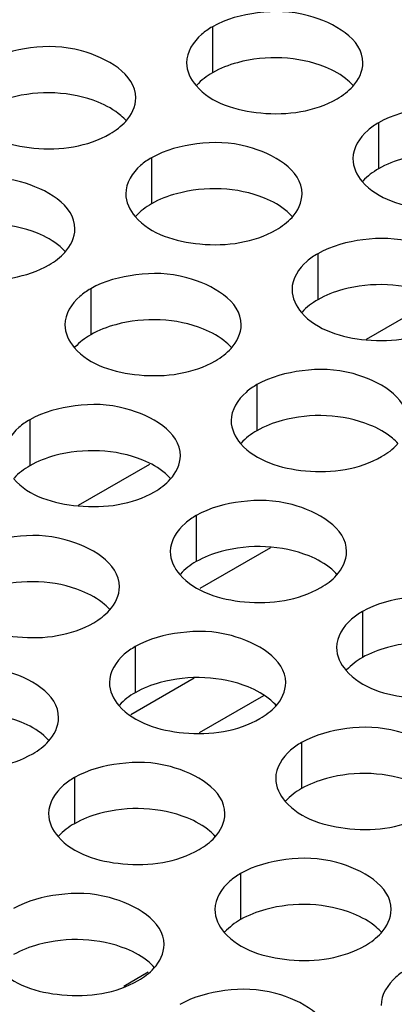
# Model space of a CAD drawing. Header units: inches. Extents: x 0 to 34, y 0 to 22.
# Tile 63 of 116: x 16.907 to 17.013, y 18.829 to 19.109. Entities that reach past the tile are written whole.
import ezdxf

# ---------------------------------------------------------------- set-up
doc = ezdxf.new("R2010")
doc.units = ezdxf.units.IN
doc.header["$LTSCALE"] = 1.87
doc.header["$MEASUREMENT"] = 0
doc.layers.get('0').update_dxf_attribs({"linetype": 'CONTINUOUS'})
doc.layers.add('02___PRT_ALL_AXES', color=7, linetype='CONTINUOUS')

msp = doc.modelspace()

# ---------------------------------------------------------------- linework, layer by layer
at = {"color": 7, "linetype": 'CONTINUOUS'}
for p, q in [((17.00506, 19.0179), (17.0253, 19.02959)), ((16.92341, 18.97076), (16.94365, 18.98245)), ((16.97786, 18.95865), (16.95786, 18.9471)), ((16.95626, 18.92169), (16.93824, 18.91128)), ((16.97589, 18.91669), (16.95763, 18.90614)), ((16.94322, 18.83821), (16.93632, 18.83422))]:
    msp.add_line(p, q, dxfattribs=at)
at = {"layer": '02___PRT_ALL_AXES', "color": 7, "linetype": 'CONTINUOUS'}
for p, q in [((16.96141, 19.10658), (16.96141, 19.09352)), ((17.00855, 19.07936), (17.00855, 19.0663)), ((16.94416, 19.0694), (16.94416, 19.05634)), ((16.9913, 19.04218), (16.9913, 19.02912)), ((16.9269, 19.03222), (16.9269, 19.01915)), ((16.97404, 19.005), (16.97404, 18.99194)), ((16.90965, 18.99504), (16.90965, 18.98197)), ((16.95679, 18.96782), (16.95679, 18.95476)), ((17.00393, 18.9406), (17.00393, 18.92754)), ((16.93953, 18.93064), (16.93953, 18.91757)), ((16.98667, 18.90342), (16.98667, 18.89036)), ((16.92228, 18.89346), (16.92228, 18.88039)), ((16.96942, 18.86624), (16.96942, 18.85318))]:
    msp.add_line(p, q, dxfattribs=at)
at = {"layer": '02___PRT_ALL_AXES', "color": 3, "linetype": 'CONTINUOUS'}
for points, knots in [([(17.00409, 19.09636), (17.00409, 19.10316), (16.99002, 19.11101), (16.97472, 19.1112), (16.96528, 19.10881), (16.96141, 19.10658)], [0, 0, 0, 0, 0.422557, 0.72235, 1, 1, 1, 1]), ([(16.96141, 19.10658), (16.96032, 19.10595), (16.9568, 19.10359), (16.95409, 19.0994), (16.95409, 19.09638)], [0, 0, 0, 0, 0.295166, 1, 1, 1, 1]), ([(16.93969, 19.0864), (16.9397, 19.0932), (16.92563, 19.10105), (16.91032, 19.10124), (16.90089, 19.09885), (16.89702, 19.09662)], [0, 0, 0, 0, 0.422557, 0.72235, 1, 1, 1, 1]), ([(16.95677, 19.08987), (16.96115, 19.08487), (16.97594, 19.08043), (16.99041, 19.0825), (16.99677, 19.08617)], [0, 0, 0, 0, 0.475188, 1, 1, 1, 1]), ([(17.05123, 19.06915), (17.05123, 19.07594), (17.03716, 19.0838), (17.02186, 19.08398), (17.01242, 19.0816), (17.00855, 19.07936)], [0, 0, 0, 0, 0.422557, 0.72235, 1, 1, 1, 1]), ([(16.89238, 19.0799), (16.89675, 19.0749), (16.91155, 19.07047), (16.92602, 19.07254), (16.93237, 19.0762)], [0, 0, 0, 0, 0.475188, 1, 1, 1, 1]), ([(17.00855, 19.07936), (17.00746, 19.07873), (17.00394, 19.07637), (17.00123, 19.07218), (17.00123, 19.06916)], [0, 0, 0, 0, 0.295166, 1, 1, 1, 1]), ([(16.98683, 19.05918), (16.98684, 19.06598), (16.97277, 19.07383), (16.95746, 19.07402), (16.94803, 19.07163), (16.94416, 19.0694)], [0, 0, 0, 0, 0.422557, 0.72235, 1, 1, 1, 1]), ([(16.94416, 19.0694), (16.94306, 19.06877), (16.93954, 19.06641), (16.93684, 19.06222), (16.93684, 19.0592)], [0, 0, 0, 0, 0.295166, 1, 1, 1, 1]), ([(16.92244, 19.04922), (16.92244, 19.05602), (16.90837, 19.06387), (16.89307, 19.06406), (16.88363, 19.06167), (16.87976, 19.05944)], [0, 0, 0, 0, 0.422557, 0.72235, 1, 1, 1, 1]), ([(17.00391, 19.06265), (17.00829, 19.05765), (17.02308, 19.05322), (17.03755, 19.05528), (17.04391, 19.05895)], [0, 0, 0, 0, 0.475188, 1, 1, 1, 1]), ([(16.93952, 19.05269), (16.94389, 19.04769), (16.95869, 19.04325), (16.97316, 19.04532), (16.97951, 19.04899)], [0, 0, 0, 0, 0.475188, 1, 1, 1, 1]), ([(17.03397, 19.03196), (17.03398, 19.03876), (17.01991, 19.04661), (17.0046, 19.0468), (16.99517, 19.04441), (16.9913, 19.04218)], [0, 0, 0, 0, 0.422557, 0.72235, 1, 1, 1, 1]), ([(16.87512, 19.04272), (16.8795, 19.03772), (16.89429, 19.03329), (16.90876, 19.03535), (16.91512, 19.03902)], [0, 0, 0, 0, 0.475188, 1, 1, 1, 1]), ([(16.9913, 19.04218), (16.9902, 19.04155), (16.98668, 19.03919), (16.98398, 19.035), (16.98398, 19.03198)], [0, 0, 0, 0, 0.295166, 1, 1, 1, 1]), ([(16.96958, 19.022), (16.96958, 19.0288), (16.95552, 19.03665), (16.94021, 19.03684), (16.93077, 19.03445), (16.9269, 19.03222)], [0, 0, 0, 0, 0.422557, 0.72235, 1, 1, 1, 1]), ([(16.9269, 19.03222), (16.92581, 19.03159), (16.92229, 19.02923), (16.91958, 19.02504), (16.91958, 19.02202)], [0, 0, 0, 0, 0.295166, 1, 1, 1, 1]), ([(16.98666, 19.02547), (16.99103, 19.02047), (17.00583, 19.01603), (17.0203, 19.0181), (17.02665, 19.02177)], [0, 0, 0, 0, 0.475188, 1, 1, 1, 1]), ([(16.92226, 19.01551), (16.92664, 19.0105), (16.94143, 19.00607), (16.9559, 19.00814), (16.96226, 19.0118)], [0, 0, 0, 0, 0.475188, 1, 1, 1, 1]), ([(17.01672, 18.99478), (17.01672, 19.00158), (17.00266, 19.00943), (16.98735, 19.00962), (16.97791, 19.00723), (16.97404, 19.005)], [0, 0, 0, 0, 0.422557, 0.72235, 1, 1, 1, 1]), ([(16.97404, 19.005), (16.97295, 19.00437), (16.96943, 19.00201), (16.96672, 18.99782), (16.96672, 18.9948)], [0, 0, 0, 0, 0.295166, 1, 1, 1, 1]), ([(16.95232, 18.98482), (16.95233, 18.99162), (16.93826, 18.99947), (16.92295, 18.99966), (16.91352, 18.99727), (16.90965, 18.99504)], [0, 0, 0, 0, 0.422557, 0.72235, 1, 1, 1, 1]), ([(16.90965, 18.99504), (16.90855, 18.99441), (16.90503, 18.99205), (16.90233, 18.98786), (16.90233, 18.98484)], [0, 0, 0, 0, 0.295166, 1, 1, 1, 1]), ([(16.96941, 18.98829), (16.97378, 18.98329), (16.98857, 18.97885), (17.00305, 18.98092), (17.0094, 18.98459)], [0, 0, 0, 0, 0.475188, 1, 1, 1, 1]), ([(16.90501, 18.97832), (16.90938, 18.97332), (16.92418, 18.96889), (16.93865, 18.97096), (16.945, 18.97462)], [0, 0, 0, 0, 0.475188, 1, 1, 1, 1]), ([(16.99947, 18.9576), (16.99947, 18.9644), (16.9854, 18.97225), (16.97009, 18.97244), (16.96066, 18.97005), (16.95679, 18.96782)], [0, 0, 0, 0, 0.422557, 0.72235, 1, 1, 1, 1]), ([(16.95679, 18.96782), (16.95569, 18.96719), (16.95217, 18.96483), (16.94947, 18.96064), (16.94947, 18.95762)], [0, 0, 0, 0, 0.295166, 1, 1, 1, 1]), ([(16.93507, 18.94764), (16.93507, 18.95444), (16.92101, 18.96229), (16.9057, 18.96247), (16.89626, 18.96009), (16.89239, 18.95786)], [0, 0, 0, 0, 0.422557, 0.72235, 1, 1, 1, 1]), ([(16.95215, 18.95111), (16.95652, 18.94611), (16.97132, 18.94167), (16.98579, 18.94374), (16.99214, 18.94741)], [0, 0, 0, 0, 0.475188, 1, 1, 1, 1]), ([(17.04661, 18.93038), (17.04661, 18.93718), (17.03254, 18.94503), (17.01723, 18.94522), (17.0078, 18.94283), (17.00393, 18.9406)], [0, 0, 0, 0, 0.422557, 0.72235, 1, 1, 1, 1]), ([(16.88776, 18.94114), (16.89213, 18.93614), (16.90692, 18.93171), (16.9214, 18.93377), (16.92775, 18.93744)], [0, 0, 0, 0, 0.475188, 1, 1, 1, 1]), ([(17.00393, 18.9406), (17.00283, 18.93997), (16.99931, 18.93761), (16.99661, 18.93342), (16.99661, 18.9304)], [0, 0, 0, 0, 0.295166, 1, 1, 1, 1]), ([(16.98221, 18.92042), (16.98221, 18.92722), (16.96815, 18.93507), (16.95284, 18.93526), (16.9434, 18.93287), (16.93953, 18.93064)], [0, 0, 0, 0, 0.422557, 0.72235, 1, 1, 1, 1]), ([(16.93953, 18.93064), (16.93844, 18.93001), (16.93492, 18.92765), (16.93221, 18.92346), (16.93221, 18.92044)], [0, 0, 0, 0, 0.295166, 1, 1, 1, 1]), ([(16.91782, 18.91046), (16.91782, 18.91726), (16.90375, 18.92511), (16.88844, 18.92529), (16.87901, 18.92291), (16.87514, 18.92068)], [0, 0, 0, 0, 0.422557, 0.72235, 1, 1, 1, 1]), ([(16.99929, 18.92389), (17.00366, 18.91889), (17.01846, 18.91445), (17.03293, 18.91652), (17.03928, 18.92019)], [0, 0, 0, 0, 0.475188, 1, 1, 1, 1]), ([(16.9349, 18.91392), (16.93927, 18.90892), (16.95406, 18.90449), (16.96854, 18.90656), (16.97489, 18.91022)], [0, 0, 0, 0, 0.475188, 1, 1, 1, 1]), ([(17.02935, 18.8932), (17.02935, 18.9), (17.01529, 18.90785), (16.99998, 18.90804), (16.99054, 18.90565), (16.98667, 18.90342)], [0, 0, 0, 0, 0.422557, 0.72235, 1, 1, 1, 1]), ([(16.8705, 18.90396), (16.87487, 18.89896), (16.88967, 18.89453), (16.90414, 18.89659), (16.91049, 18.90026)], [0, 0, 0, 0, 0.475188, 1, 1, 1, 1]), ([(16.98667, 18.90342), (16.98558, 18.90279), (16.98206, 18.90043), (16.97935, 18.89624), (16.97935, 18.89322)], [0, 0, 0, 0, 0.295166, 1, 1, 1, 1]), ([(16.96496, 18.88324), (16.96496, 18.89004), (16.95089, 18.89789), (16.93558, 18.89808), (16.92615, 18.89569), (16.92228, 18.89346)], [0, 0, 0, 0, 0.422557, 0.72235, 1, 1, 1, 1]), ([(16.92228, 18.89346), (16.92118, 18.89283), (16.91767, 18.89047), (16.91496, 18.88628), (16.91496, 18.88326)], [0, 0, 0, 0, 0.295166, 1, 1, 1, 1]), ([(16.98204, 18.88671), (16.98641, 18.88171), (17.0012, 18.87727), (17.01568, 18.87934), (17.02203, 18.88301)], [0, 0, 0, 0, 0.475188, 1, 1, 1, 1]), ([(16.91764, 18.87674), (16.92201, 18.87174), (16.93681, 18.86731), (16.95128, 18.86938), (16.95763, 18.87304)], [0, 0, 0, 0, 0.475188, 1, 1, 1, 1]), ([(17.0121, 18.85602), (17.0121, 18.86282), (16.99803, 18.87067), (16.98273, 18.87086), (16.97329, 18.86847), (16.96942, 18.86624)], [0, 0, 0, 0, 0.422557, 0.72235, 1, 1, 1, 1]), ([(16.96942, 18.86624), (16.96832, 18.86561), (16.96481, 18.86325), (16.9621, 18.85906), (16.9621, 18.85604)], [0, 0, 0, 0, 0.295166, 1, 1, 1, 1]), ([(16.9477, 18.84606), (16.9477, 18.85286), (16.93364, 18.86071), (16.91833, 18.86089), (16.90889, 18.85851), (16.90502, 18.85628)], [0, 0, 0, 0, 0.422557, 0.72235, 1, 1, 1, 1]), ([(16.96478, 18.84953), (16.96915, 18.84453), (16.98395, 18.84009), (16.99842, 18.84216), (17.00478, 18.84583)], [0, 0, 0, 0, 0.475188, 1, 1, 1, 1]), ([(16.90039, 18.83956), (16.90476, 18.83456), (16.91955, 18.83013), (16.93403, 18.83219), (16.94038, 18.83586)], [0, 0, 0, 0, 0.475188, 1, 1, 1, 1]), ([(17.01656, 18.83902), (17.01547, 18.83839), (17.01195, 18.83603), (17.00924, 18.83184), (17.00924, 18.82882)], [0, 0, 0, 0, 0.295166, 1, 1, 1, 1]), ([(16.99484, 18.81884), (16.99484, 18.82564), (16.98078, 18.83349), (16.96547, 18.83368), (16.95603, 18.83129), (16.95217, 18.82906)], [0, 0, 0, 0, 0.422557, 0.72235, 1, 1, 1, 1])]:
    msp.add_open_spline(points, degree=3, knots=knots, dxfattribs=at)
at = {"layer": '02___PRT_ALL_AXES', "color": 7, "linetype": 'CONTINUOUS'}
for points, knots in [([(16.99343, 19.09513), (16.98572, 19.09825), (16.97384, 19.0987), (16.96363, 19.0948), (16.96141, 19.09352)], [0, 0, 0, 0, 0.764737, 1, 1, 1, 1]), ([(17.0014, 19.08982), (17.00093, 19.09036), (16.99862, 19.09262), (16.99573, 19.0942), (16.99343, 19.09513)], [0, 0, 0, 0, 0.226307, 1, 1, 1, 1]), ([(16.92903, 19.08517), (16.92133, 19.08829), (16.90944, 19.08874), (16.89923, 19.08483), (16.89702, 19.08355)], [0, 0, 0, 0, 0.764737, 1, 1, 1, 1]), ([(16.93701, 19.07985), (16.93653, 19.0804), (16.93423, 19.08265), (16.93134, 19.08424), (16.92903, 19.08517)], [0, 0, 0, 0, 0.226307, 1, 1, 1, 1]), ([(17.04057, 19.06792), (17.03286, 19.07103), (17.02098, 19.07148), (17.01077, 19.06758), (17.00855, 19.0663)], [0, 0, 0, 0, 0.764737, 1, 1, 1, 1]), ([(16.97617, 19.05795), (16.96847, 19.06107), (16.95658, 19.06152), (16.94637, 19.05761), (16.94416, 19.05634)], [0, 0, 0, 0, 0.764737, 1, 1, 1, 1]), ([(16.98415, 19.05264), (16.98367, 19.05318), (16.98137, 19.05544), (16.97848, 19.05702), (16.97617, 19.05795)], [0, 0, 0, 0, 0.226307, 1, 1, 1, 1]), ([(16.91178, 19.04799), (16.90407, 19.05111), (16.89219, 19.05156), (16.88198, 19.04765), (16.87976, 19.04637)], [0, 0, 0, 0, 0.764737, 1, 1, 1, 1]), ([(16.91976, 19.04267), (16.91928, 19.04322), (16.91697, 19.04547), (16.91408, 19.04706), (16.91178, 19.04799)], [0, 0, 0, 0, 0.226307, 1, 1, 1, 1]), ([(17.02331, 19.03073), (17.01561, 19.03385), (17.00372, 19.0343), (16.99351, 19.0304), (16.9913, 19.02912)], [0, 0, 0, 0, 0.764737, 1, 1, 1, 1]), ([(16.95892, 19.02077), (16.95121, 19.02389), (16.93933, 19.02434), (16.92912, 19.02043), (16.9269, 19.01915)], [0, 0, 0, 0, 0.764737, 1, 1, 1, 1]), ([(16.9669, 19.01545), (16.96642, 19.016), (16.96411, 19.01825), (16.96122, 19.01984), (16.95892, 19.02077)], [0, 0, 0, 0, 0.226307, 1, 1, 1, 1]), ([(17.00606, 18.99355), (16.99835, 18.99667), (16.98647, 18.99712), (16.97626, 18.99322), (16.97404, 18.99194)], [0, 0, 0, 0, 0.764737, 1, 1, 1, 1]), ([(17.01404, 18.98824), (17.01356, 18.98878), (17.01125, 18.99104), (17.00836, 18.99262), (17.00606, 18.99355)], [0, 0, 0, 0, 0.226307, 1, 1, 1, 1]), ([(16.94167, 18.98359), (16.93396, 18.98671), (16.92207, 18.98716), (16.91186, 18.98325), (16.90965, 18.98197)], [0, 0, 0, 0, 0.764737, 1, 1, 1, 1]), ([(16.94964, 18.97827), (16.94916, 18.97882), (16.94686, 18.98107), (16.94397, 18.98266), (16.94167, 18.98359)], [0, 0, 0, 0, 0.226307, 1, 1, 1, 1]), ([(16.98881, 18.95637), (16.9811, 18.95949), (16.96922, 18.95994), (16.959, 18.95603), (16.95679, 18.95476)], [0, 0, 0, 0, 0.764737, 1, 1, 1, 1]), ([(16.99678, 18.95105), (16.9963, 18.9516), (16.994, 18.95386), (16.99111, 18.95544), (16.98881, 18.95637)], [0, 0, 0, 0, 0.226307, 1, 1, 1, 1]), ([(16.92441, 18.94641), (16.9167, 18.94953), (16.90482, 18.94998), (16.89461, 18.94607), (16.89239, 18.94479)], [0, 0, 0, 0, 0.764737, 1, 1, 1, 1]), ([(16.93239, 18.94109), (16.93191, 18.94164), (16.9296, 18.94389), (16.92671, 18.94548), (16.92441, 18.94641)], [0, 0, 0, 0, 0.226307, 1, 1, 1, 1]), ([(17.03595, 18.92915), (17.02824, 18.93227), (17.01636, 18.93272), (17.00614, 18.92882), (17.00393, 18.92754)], [0, 0, 0, 0, 0.764737, 1, 1, 1, 1]), ([(16.97155, 18.91919), (16.96384, 18.92231), (16.95196, 18.92276), (16.94175, 18.91885), (16.93953, 18.91757)], [0, 0, 0, 0, 0.764737, 1, 1, 1, 1]), ([(16.97953, 18.91387), (16.97905, 18.91442), (16.97674, 18.91667), (16.97386, 18.91826), (16.97155, 18.91919)], [0, 0, 0, 0, 0.226307, 1, 1, 1, 1]), ([(16.90716, 18.90923), (16.89945, 18.91235), (16.88757, 18.9128), (16.87735, 18.90889), (16.87514, 18.90761)], [0, 0, 0, 0, 0.764737, 1, 1, 1, 1]), ([(16.91513, 18.90391), (16.91465, 18.90446), (16.91235, 18.90671), (16.90946, 18.9083), (16.90716, 18.90923)], [0, 0, 0, 0, 0.226307, 1, 1, 1, 1]), ([(17.01869, 18.89197), (17.01099, 18.89509), (16.9991, 18.89554), (16.98889, 18.89163), (16.98667, 18.89036)], [0, 0, 0, 0, 0.764737, 1, 1, 1, 1]), ([(16.9543, 18.88201), (16.94659, 18.88513), (16.93471, 18.88558), (16.92449, 18.88167), (16.92228, 18.88039)], [0, 0, 0, 0, 0.764737, 1, 1, 1, 1]), ([(16.96227, 18.87669), (16.96179, 18.87724), (16.95949, 18.87949), (16.9566, 18.88108), (16.9543, 18.88201)], [0, 0, 0, 0, 0.226307, 1, 1, 1, 1]), ([(17.00144, 18.85479), (16.99373, 18.85791), (16.98185, 18.85836), (16.97163, 18.85445), (16.96942, 18.85318)], [0, 0, 0, 0, 0.764737, 1, 1, 1, 1]), ([(17.00941, 18.84947), (17.00893, 18.85002), (17.00663, 18.85228), (17.00374, 18.85386), (17.00144, 18.85479)], [0, 0, 0, 0, 0.226307, 1, 1, 1, 1]), ([(16.93704, 18.84483), (16.92934, 18.84795), (16.91745, 18.8484), (16.90724, 18.84449), (16.90502, 18.84321)], [0, 0, 0, 0, 0.764737, 1, 1, 1, 1]), ([(16.94502, 18.83951), (16.94454, 18.84006), (16.94223, 18.84231), (16.93935, 18.8439), (16.93704, 18.84483)], [0, 0, 0, 0, 0.226307, 1, 1, 1, 1])]:
    msp.add_open_spline(points, degree=3, knots=knots, dxfattribs=at)
at = {"layer": '02___PRT_ALL_AXES', "color": 3, "linetype": 'CONTINUOUS'}
for points in [[(16.95409, 19.09638), (16.95409, 19.09403), (16.95523, 19.09164), (16.95677, 19.08987)], [(17.00123, 19.08967), (17.00286, 19.09147), (17.00409, 19.09394), (17.00409, 19.09636)], [(16.99677, 19.08617), (16.99841, 19.08711), (16.99996, 19.08827), (17.00123, 19.08967)], [(16.93684, 19.07971), (16.93847, 19.0815), (16.93969, 19.08398), (16.93969, 19.0864)], [(16.93237, 19.0762), (16.93401, 19.07715), (16.93556, 19.07831), (16.93684, 19.07971)], [(17.00123, 19.06916), (17.00123, 19.06682), (17.00237, 19.06442), (17.00391, 19.06265)], [(16.93684, 19.0592), (16.93683, 19.05685), (16.93797, 19.05445), (16.93952, 19.05269)], [(16.98398, 19.05249), (16.98561, 19.05429), (16.98683, 19.05676), (16.98683, 19.05918)], [(16.97951, 19.04899), (16.98115, 19.04993), (16.9827, 19.05109), (16.98398, 19.05249)], [(16.91958, 19.04253), (16.92121, 19.04432), (16.92244, 19.0468), (16.92244, 19.04922)], [(16.91512, 19.03902), (16.91676, 19.03997), (16.91831, 19.04113), (16.91958, 19.04253)], [(16.98398, 19.03198), (16.98398, 19.02963), (16.98511, 19.02724), (16.98666, 19.02547)], [(16.91958, 19.02202), (16.91958, 19.01967), (16.92072, 19.01727), (16.92226, 19.01551)], [(16.96672, 19.01531), (16.96835, 19.01711), (16.96958, 19.01958), (16.96958, 19.022)], [(16.96226, 19.0118), (16.9639, 19.01275), (16.96545, 19.01391), (16.96672, 19.01531)], [(16.96672, 18.9948), (16.96672, 18.99245), (16.96786, 18.99006), (16.96941, 18.98829)], [(17.0094, 18.98459), (17.01104, 18.98553), (17.01259, 18.98669), (17.01386, 18.98809)], [(16.94947, 18.97813), (16.9511, 18.97992), (16.95232, 18.9824), (16.95232, 18.98482)], [(16.945, 18.97462), (16.94664, 18.97557), (16.9482, 18.97673), (16.94947, 18.97813)], [(16.94947, 18.95762), (16.94947, 18.95527), (16.9506, 18.95287), (16.95215, 18.95111)], [(16.99661, 18.95091), (16.99824, 18.95271), (16.99946, 18.95518), (16.99947, 18.9576)], [(16.99214, 18.94741), (16.99378, 18.94835), (16.99534, 18.94951), (16.99661, 18.95091)], [(16.93221, 18.94095), (16.93385, 18.94274), (16.93507, 18.94522), (16.93507, 18.94764)], [(16.92775, 18.93744), (16.92939, 18.93839), (16.93094, 18.93955), (16.93221, 18.94095)], [(16.99661, 18.9304), (16.99661, 18.92805), (16.99775, 18.92566), (16.99929, 18.92389)], [(16.93221, 18.92044), (16.93221, 18.91809), (16.93335, 18.91569), (16.9349, 18.91392)], [(16.97935, 18.91373), (16.98099, 18.91553), (16.98221, 18.918), (16.98221, 18.92042)], [(16.97489, 18.91022), (16.97653, 18.91117), (16.97808, 18.91233), (16.97935, 18.91373)], [(16.91496, 18.90377), (16.91659, 18.90556), (16.91781, 18.90803), (16.91782, 18.91046)], [(16.91049, 18.90026), (16.91213, 18.90121), (16.91369, 18.90237), (16.91496, 18.90377)], [(16.97935, 18.89322), (16.97935, 18.89087), (16.98049, 18.88848), (16.98204, 18.88671)], [(16.91496, 18.88326), (16.91496, 18.88091), (16.9161, 18.87851), (16.91764, 18.87674)], [(16.9621, 18.87655), (16.96373, 18.87834), (16.96495, 18.88082), (16.96496, 18.88324)], [(16.95763, 18.87304), (16.95927, 18.87399), (16.96083, 18.87515), (16.9621, 18.87655)], [(16.9621, 18.85604), (16.9621, 18.85369), (16.96324, 18.85129), (16.96478, 18.84953)], [(17.00924, 18.84933), (17.01087, 18.85113), (17.0121, 18.8536), (17.0121, 18.85602)], [(17.00478, 18.84583), (17.00641, 18.84677), (17.00797, 18.84793), (17.00924, 18.84933)], [(16.94485, 18.83937), (16.94648, 18.84116), (16.9477, 18.84364), (16.9477, 18.84606)], [(16.94038, 18.83586), (16.94202, 18.83681), (16.94357, 18.83797), (16.94485, 18.83937)]]:
    msp.add_open_spline(points, degree=3, dxfattribs=at)
at = {"layer": '02___PRT_ALL_AXES', "color": 7, "linetype": 'CONTINUOUS'}
for points in [[(16.96141, 19.09352), (16.95977, 19.09257), (16.95822, 19.09141), (16.95695, 19.09001)], [(17.00855, 19.0663), (17.00691, 19.06535), (17.00536, 19.06419), (17.00409, 19.06279)], [(16.94416, 19.05634), (16.94252, 19.05539), (16.94097, 19.05423), (16.93969, 19.05283)], [(16.9913, 19.02912), (16.98966, 19.02817), (16.98811, 19.02701), (16.98683, 19.02561)], [(16.9269, 19.01915), (16.92526, 19.01821), (16.92371, 19.01705), (16.92244, 19.01565)], [(16.97404, 18.99194), (16.9724, 18.99099), (16.97085, 18.98983), (16.96958, 18.98843)], [(16.90965, 18.98197), (16.90801, 18.98103), (16.90646, 18.97987), (16.90518, 18.97847)], [(16.95679, 18.95476), (16.95515, 18.95381), (16.9536, 18.95265), (16.95232, 18.95125)], [(17.00393, 18.92754), (17.00229, 18.92659), (17.00074, 18.92543), (16.99946, 18.92403)], [(16.93953, 18.91757), (16.93789, 18.91663), (16.93634, 18.91547), (16.93507, 18.91407)], [(16.98667, 18.89036), (16.98504, 18.88941), (16.98348, 18.88825), (16.98221, 18.88685)], [(16.92228, 18.88039), (16.92064, 18.87945), (16.91909, 18.87829), (16.91781, 18.87689)], [(16.96942, 18.85318), (16.96778, 18.85223), (16.96623, 18.85107), (16.96495, 18.84967)]]:
    msp.add_open_spline(points, degree=3, dxfattribs=at)

doc.saveas('drawing.dxf')
